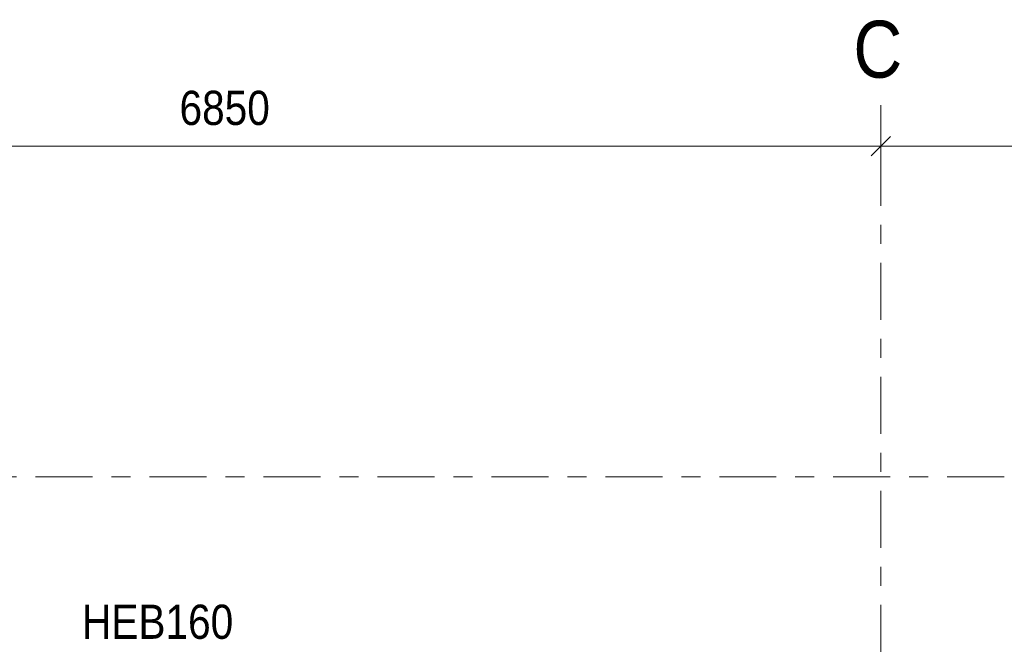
# Model space of a CAD drawing. Header units: millimetres. Extents: x -914 to -73, y -1403 to -809.
# Tile 22 of 79: x -816 to -764, y -1177 to -1144. Entities that reach past the tile are written whole.
import ezdxf

# ---------------------------------------------------------------- set-up
doc = ezdxf.new("R2010")
doc.units = ezdxf.units.MM
doc.linetypes.add('XKITLINE00', pattern=[0])
doc.linetypes.add('XKITLINE03', pattern=[6, 3, -1, 1, -1])
for name, color, linetype, lineweight in [('Offset', 4, 'Continuous', 0), ('Onderdeel label', 2, 'Continuous', 0), ('Stramien', 4, 'Continuous', 0)]:
    doc.layers.add(name, color=color, linetype=linetype, lineweight=lineweight)
doc.styles.add('ARIAL', font='arial.ttf')

msp = doc.modelspace()

# ---------------------------------------------------------------- linework, layer by layer
at = {"layer": 'Offset', "linetype": 'XKITLINE00', "lineweight": 0}
for p, q in [((-770.314, -1148.384), (-770.314, -1152.344)), ((-770.314, -1148.384), (-770.314, -1152.344)), ((-769.805, -1150.035), (-770.823, -1151.053)), ((-769.805, -1150.035), (-770.823, -1151.053)), ((-838.814, -1150.544), (-770.314, -1150.544)), ((-770.314, -1150.544), (-743.314, -1150.544))]:
    msp.add_line(p, q, dxfattribs=at)
at = {"layer": 'Offset'}
msp.add_point((-770.314, -1150.544), dxfattribs=at)
msp.add_point((-770.314, -1150.544), dxfattribs=at)
at = {"layer": 'Stramien', "linetype": 'XKITLINE03', "lineweight": 0}
for p, q in [((-770.315, -1375.696), (-770.315, -1147.946)), ((-880.815, -1167.946), (-445.815, -1167.946))]:
    msp.add_line(p, q, dxfattribs=at)

# ---------------------------------------------------------------- texts
at = {"layer": 'Offset', "style": 'ARIAL', "width": 0.85}
msp.add_text('6850', height=1.8, dxfattribs=at).set_placement((-807.234, -1149.434))
at = {"layer": 'Onderdeel label', "style": 'ARIAL', "width": 0.85}
msp.add_text('HEB160', height=1.8, dxfattribs=at).set_placement((-812.366, -1176.483))
at = {"layer": 'Stramien', "style": 'ARIAL', "width": 0.85}
msp.add_text('C', height=3, dxfattribs=at).set_placement((-771.759, -1146.946))

doc.saveas('drawing.dxf')
